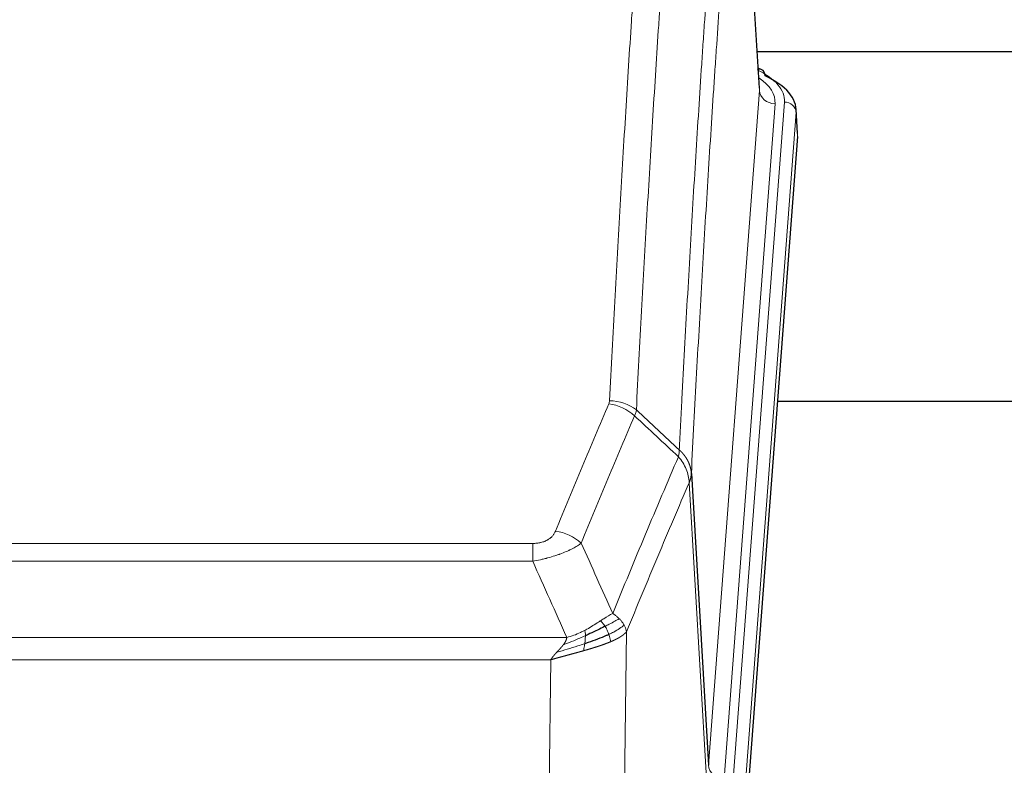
# Model space of a CAD drawing. Header units: inches. Extents: x 0 to 23760, y -13 to 16800.
# Tile 216 of 256: x 16835 to 17087, y 13924 to 14115. Entities that reach past the tile are written whole.
import ezdxf

# ---------------------------------------------------------------- set-up
doc = ezdxf.new("R2010")
doc.units = ezdxf.units.IN
doc.layers.add('1', color=7, linetype='Continuous', true_color=0xffffff)

msp = doc.modelspace()

# ---------------------------------------------------------------- linework, layer by layer
at = {"layer": '1', "color": 2, "linetype": 'Continuous', "lineweight": 25}
for p, q in [((17024.534, 14097.061), (17019.153, 14185.851)), ((17024.013, 14106.456), (17190.197, 14106.456)), ((17025.166, 14101.768), (17024.222, 14102.204)), ((17034.294, 14085.428), (17033.913, 14091.71)), ((17034.288, 14084.645), (17021.17, 13911.191)), ((17107.106, 14016.88), (17029.163, 14016.88)), ((17007.087, 13998.389), (17011.463, 13923.713))]:
    msp.add_line(p, q, dxfattribs=at)
at = {"layer": '1', "color": 110, "linetype": 'Continuous', "lineweight": 13}
for p, q in [((17024.53, 14096.486), (17019.282, 14183.075)), ((17011.463, 13923.713), (17024.53, 14096.486)), ((17017.803, 13920.134), (17030.913, 14093.494)), ((17028.522, 14093.059), (17015.455, 13920.286)), ((17033.907, 14090.924), (17020.797, 13917.564)), ((17034.288, 14084.645), (17033.907, 14090.924)), ((17010.882, 13921.803), (17006.53, 13996.055)), ((16761.095, 13980.508), (16966.437, 13980.508)), ((16966.437, 13975.945), (16966.437, 13980.508)), ((16966.437, 13975.945), (16761.095, 13975.945)), ((16990.488, 13957.911), (16989.53, 13882.26)), ((16752.363, 13956.465), (16975.169, 13956.465)), ((16971.056, 13950.721), (16756.476, 13950.721)), ((16970.087, 13874.225), (16971.056, 13950.721))]:
    msp.add_line(p, q, dxfattribs=at)
for centre, major_axis, ratio, start_param, end_param in [((17006.894, 14093.868), (24.034, 0.016), 0.461198, 6.2480186, 7.0671317), ((17023.908, 14099.044), (1.258, 2.724), 0.6272114, 6.2831797, 6.7581181), ((17004.502, 14093.433), (24.034, 0.016), 0.461198, 6.2480186, 6.8801307), ((17028.522, 14096.607), (3.989, -0.302), 0.8864705, 3.2608937, 4.7793301), ((17030.913, 14090.833), (2.991, -0.226), 0.8864705, 0.119301, 1.6377375), ((16985.945, 14007.968), (-9.188, 3.948), 0.8056434, 4.2999866, 5.045624), ((16986.133, 14008.76), (-9.987, 0.512), 0.8285973, 3.9974013, 4.7548106), ((16972.284, 13975.506), (9.245, -3.812), 0.7933159, 1.14397, 1.886928), ((17015.455, 13923.834), (3.989, -0.302), 0.8864705, 3.2608937, 4.7793301)]:
    msp.add_ellipse(centre, major_axis=major_axis, ratio=ratio, start_param=start_param, end_param=end_param, dxfattribs=at)
at = {"layer": '1', "color": 2, "linetype": 'Continuous', "lineweight": 25}
for centre, major_axis, ratio, start_param, end_param in [((17023.908, 14099.044), (1.258, 2.724), 0.6272114, 5.3993548, 6.2831797), ((17006.894, 14091.207), (27.03, 0.194), 0.4633579, 6.2451225, 7.0642357)]:
    msp.add_ellipse(centre, major_axis=major_axis, ratio=ratio, start_param=start_param, end_param=end_param, dxfattribs=at)
at = {"layer": '1', "color": 110, "linetype": 'Continuous', "lineweight": 13}
for points, knots in [([(16986.133, 14017.049), (16986.571, 14025.628), (16987.461, 14042.547), (16988.382, 14058.989), (16989.084, 14071.142), (16989.32, 14075.163), (16989.795, 14083.146), (16990.035, 14087.107), (16990.761, 14098.902), (16991.252, 14106.644), (16991.875, 14116.168), (16992, 14118.066), (16992.252, 14121.844), (16992.63, 14127.488), (16993.013, 14133.063), (16993.783, 14144.117), (16994.826, 14158.606), (16996.433, 14179.591), (16997.534, 14193.081), (16998.091, 14199.701)], [0, 0, 0, 0, 0.125, 0.25, 0.25, 0.3125, 0.3125, 0.375, 0.375, 0.5, 0.5, 0.53125, 0.53125, 0.5625, 0.625, 0.625, 0.75, 0.875, 1, 1, 1, 1]), ([(17004.975, 14197.111), (17004.416, 14190.499), (17003.314, 14177.024), (17001.705, 14156.064), (17000.661, 14141.592), (16999.889, 14130.55), (16999.506, 14124.982), (16999.127, 14119.345), (16998.876, 14115.57), (16998.75, 14113.676), (16998.126, 14104.162), (16997.634, 14096.43), (16996.908, 14084.648), (16996.668, 14080.691), (16996.191, 14072.718), (16995.955, 14068.702), (16995.252, 14056.563), (16994.33, 14040.14), (16993.439, 14023.242), (16993, 14014.673)], [0, 0, 0, 0, 0.125, 0.25, 0.375, 0.375, 0.4375, 0.46875, 0.46875, 0.5, 0.5, 0.625, 0.625, 0.6875, 0.6875, 0.75, 0.75, 0.875, 1, 1, 1, 1]), ([(17003.997, 14004.451), (17004.053, 14005.541), (17004.109, 14006.629), (17004.221, 14008.802), (17004.389, 14012.055), (17004.785, 14019.605), (17005.129, 14026.007), (17005.822, 14038.717), (17006.762, 14055.414), (17008.22, 14079.716), (17009.225, 14095.42), (17009.799, 14104.114), (17009.863, 14105.078), (17009.991, 14107.002), (17010.183, 14109.882), (17010.635, 14116.561), (17011.026, 14122.213), (17011.355, 14126.884), (17011.42, 14127.816), (17011.552, 14129.676), (17011.751, 14132.46), (17012.216, 14138.914), (17012.619, 14144.372), (17013.43, 14155.191), (17014.527, 14169.356), (17015.655, 14183), (17016.226, 14189.691)], [0, 0, 0, 0, 0.015625, 0.015625, 0.03125, 0.0625, 0.125, 0.125, 0.25, 0.375, 0.5, 0.5, 0.515625, 0.515625, 0.53125, 0.5625, 0.625, 0.625, 0.640625, 0.640625, 0.65625, 0.6875, 0.75, 0.75, 0.875, 1, 1, 1, 1]), ([(17019.282, 14183.075), (17018.712, 14176.402), (17017.587, 14162.796), (17016.493, 14148.672), (17015.684, 14137.884), (17015.282, 14132.441), (17014.818, 14126.006), (17014.621, 14123.23), (17014.489, 14121.375), (17014.424, 14120.446), (17014.096, 14115.789), (17013.705, 14110.153), (17013.255, 14103.495), (17013.063, 14100.623), (17012.936, 14098.705), (17012.872, 14097.743), (17012.3, 14089.075), (17011.298, 14073.418), (17009.844, 14049.192), (17008.437, 14024.224), (17007.531, 14007.083), (17007.087, 13998.389)], [0, 0, 0, 0, 0.125, 0.25, 0.25, 0.3125, 0.34375, 0.359375, 0.359375, 0.375, 0.375, 0.4375, 0.46875, 0.484375, 0.484375, 0.5, 0.5, 0.625, 0.75, 0.875, 1, 1, 1, 1]), ([(16972.284, 13983.662), (16973.418, 13986.424), (16974.553, 13989.174), (16976.826, 13994.651), (16977.963, 13997.379), (16981.379, 14005.527), (16983.66, 14010.914), (16985.945, 14016.254)], [0, 0, 0, 0, 0.25, 0.25, 0.5, 0.5, 1, 1, 1, 1]), ([(16986.133, 14017.049), (16986.126, 14016.915), (16986.107, 14016.782), (16986.045, 14016.517), (16986.001, 14016.385), (16985.945, 14016.254)], [0, 0, 0, 0, 0.5, 0.5, 1, 1, 1, 1]), ([(16992.542, 14013.168), (16990.253, 14007.831), (16987.97, 14002.45), (16984.55, 13994.309), (16983.411, 13991.584), (16981.136, 13986.111), (16980, 13983.363), (16978.864, 13980.605)], [0, 0, 0, 0, 0.5, 0.5, 0.75, 0.75, 1, 1, 1, 1]), ([(16986.931, 13962.557), (16988.329, 13965.972), (16989.729, 13969.369), (16992.531, 13976.131), (16993.934, 13979.495), (16998.147, 13989.534), (17000.963, 13996.158), (17003.785, 14002.714)], [0, 0, 0, 0, 0.25, 0.25, 0.5, 0.5, 1, 1, 1, 1]), ([(17003.997, 14004.451), (17003.976, 14004.187), (17003.961, 14003.9), (17003.903, 14003.31), (17003.86, 14003.008), (17003.785, 14002.714)], [0, 0, 0, 0, 0.5, 0.5, 1, 1, 1, 1]), ([(17003.785, 14002.714), (17004.194, 14002.231), (17004.567, 14001.72), (17005.225, 14000.656), (17005.511, 14000.103), (17005.982, 13998.972), (17006.168, 13998.393), (17006.431, 13997.226), (17006.509, 13996.639), (17006.53, 13996.055)], [0, 0, 0, 0, 0.25, 0.25, 0.5, 0.5, 0.75, 0.75, 1, 1, 1, 1]), ([(17003.997, 14004.451), (17004.01, 14004.439), (17004.035, 14004.417), (17004.073, 14004.382), (17004.111, 14004.347), (17004.15, 14004.312), (17004.188, 14004.276), (17004.226, 14004.24), (17004.265, 14004.203), (17004.303, 14004.166), (17004.342, 14004.128), (17004.381, 14004.09), (17004.42, 14004.051), (17004.459, 14004.012), (17004.498, 14003.972), (17004.537, 14003.932), (17004.576, 14003.892), (17004.615, 14003.85), (17004.654, 14003.809), (17004.693, 14003.767), (17004.733, 14003.724), (17004.772, 14003.681), (17004.811, 14003.638), (17004.85, 14003.594), (17004.89, 14003.549), (17004.929, 14003.504), (17004.968, 14003.458), (17005.007, 14003.412), (17005.046, 14003.366), (17005.085, 14003.318), (17005.124, 14003.271), (17005.163, 14003.222), (17005.202, 14003.174), (17005.24, 14003.124), (17005.279, 14003.075), (17005.317, 14003.024), (17005.356, 14002.973), (17005.394, 14002.922), (17005.432, 14002.87), (17005.47, 14002.818), (17005.508, 14002.765), (17005.546, 14002.711), (17005.583, 14002.657), (17005.62, 14002.602), (17005.658, 14002.547), (17005.694, 14002.491), (17005.731, 14002.435), (17005.768, 14002.378), (17005.804, 14002.32), (17005.84, 14002.262), (17005.875, 14002.204), (17005.911, 14002.144), (17005.946, 14002.085), (17005.981, 14002.025), (17006.016, 14001.964), (17006.05, 14001.902), (17006.084, 14001.84), (17006.117, 14001.778), (17006.151, 14001.715), (17006.186, 14001.647), (17006.223, 14001.574), (17006.261, 14001.496), (17006.299, 14001.418), (17006.335, 14001.339), (17006.371, 14001.261), (17006.406, 14001.182), (17006.441, 14001.103), (17006.474, 14001.023), (17006.507, 14000.944), (17006.538, 14000.864), (17006.569, 14000.784), (17006.599, 14000.703), (17006.628, 14000.623), (17006.657, 14000.542), (17006.684, 14000.461), (17006.711, 14000.38), (17006.737, 14000.298), (17006.761, 14000.217), (17006.785, 14000.135), (17006.809, 14000.053), (17006.831, 13999.971), (17006.852, 13999.889), (17006.873, 13999.806), (17006.892, 13999.724), (17006.911, 13999.641), (17006.929, 13999.558), (17006.946, 13999.475), (17006.962, 13999.392), (17006.978, 13999.309), (17006.992, 13999.226), (17007.005, 13999.143), (17007.018, 13999.059), (17007.03, 13998.976), (17007.041, 13998.892), (17007.051, 13998.808), (17007.06, 13998.725), (17007.068, 13998.641), (17007.075, 13998.557), (17007.081, 13998.473), (17007.085, 13998.417), (17007.087, 13998.389)], [0, 0, 0, 0, 0.0069372, 0.0139334, 0.0209887, 0.028103, 0.0352764, 0.0425088, 0.0498003, 0.0571509, 0.0645605, 0.0720292, 0.0795569, 0.0871437, 0.0947896, 0.1024945, 0.1102584, 0.1180815, 0.1259636, 0.1339048, 0.141905, 0.1499643, 0.1580827, 0.1662601, 0.1744966, 0.1827922, 0.1911468, 0.1995605, 0.2080333, 0.2165651, 0.225156, 0.233806, 0.2425151, 0.2512832, 0.2601104, 0.2689967, 0.277942, 0.2869465, 0.29601, 0.3051325, 0.3143142, 0.3235549, 0.3328547, 0.3422136, 0.3516315, 0.3611085, 0.3706446, 0.3802398, 0.3898941, 0.3996074, 0.4093798, 0.4192113, 0.4291019, 0.4390515, 0.4490602, 0.459128, 0.4692549, 0.4794409, 0.4896859, 0.4999901, 0.5124905, 0.524991, 0.5374914, 0.5499918, 0.5624922, 0.5749926, 0.587493, 0.5999934, 0.6124937, 0.6249941, 0.6374944, 0.6499948, 0.6624951, 0.6749954, 0.6874957, 0.699996, 0.7124963, 0.7249966, 0.7374968, 0.7499971, 0.7624973, 0.7749976, 0.7874978, 0.799998, 0.8124982, 0.8249984, 0.8374986, 0.8499988, 0.8624989, 0.8749991, 0.8874992, 0.8999993, 0.9124995, 0.9249996, 0.9374997, 0.9499998, 0.9624998, 0.9749999, 0.9875, 1, 1, 1, 1]), ([(17007.087, 13998.389), (17007.086, 13998.382), (17007.085, 13998.356), (17007.081, 13998.299), (17007.075, 13998.208), (17007.063, 13998.081), (17007.044, 13997.919), (17007.016, 13997.722), (17006.974, 13997.489), (17006.93, 13997.29), (17006.891, 13997.136), (17006.866, 13997.04), (17006.84, 13996.947), (17006.813, 13996.855), (17006.786, 13996.765), (17006.758, 13996.678), (17006.73, 13996.593), (17006.701, 13996.51), (17006.673, 13996.429), (17006.644, 13996.35), (17006.616, 13996.273), (17006.587, 13996.199), (17006.559, 13996.127), (17006.54, 13996.079), (17006.53, 13996.055)], [0, 0, 0, 0, 0.0092499, 0.0337179, 0.073404, 0.128308, 0.1984299, 0.2837694, 0.3843264, 0.5001005, 0.5424888, 0.5838484, 0.6241794, 0.6634821, 0.7017567, 0.7390032, 0.7752221, 0.8104134, 0.8445775, 0.8777146, 0.909825, 0.9409091, 0.9709673, 1, 1, 1, 1]), ([(17006.53, 13996.055), (17003.845, 13989.823), (17001.165, 13983.528), (16997.154, 13973.991), (16995.819, 13970.797), (16993.151, 13964.377), (16991.819, 13961.152), (16990.488, 13957.911)], [0, 0, 0, 0, 0.5, 0.5, 0.75, 0.75, 1, 1, 1, 1]), ([(16972.284, 13983.662), (16972.263, 13983.611), (16972.241, 13983.56), (16972.195, 13983.458), (16972.171, 13983.407), (16972.095, 13983.256), (16972.041, 13983.156), (16971.923, 13982.959), (16971.86, 13982.861), (16971.723, 13982.668), (16971.65, 13982.573), (16971.492, 13982.385), (16971.408, 13982.292), (16971.273, 13982.156), (16971.227, 13982.111), (16971.13, 13982.021), (16971.08, 13981.977), (16970.927, 13981.846), (16970.819, 13981.761), (16970.591, 13981.598), (16970.471, 13981.52), (16970.281, 13981.406), (16970.184, 13981.351), (16970.083, 13981.298), (16970.015, 13981.263), (16969.98, 13981.245), (16969.806, 13981.16), (16969.662, 13981.096), (16969.215, 13980.919), (16968.898, 13980.82), (16968.478, 13980.72), (16968.392, 13980.702), (16968.219, 13980.667), (16968.133, 13980.651), (16967.871, 13980.607), (16967.695, 13980.583), (16967.34, 13980.545), (16967.161, 13980.531), (16966.801, 13980.513), (16966.62, 13980.508), (16966.437, 13980.508)], [0, 0, 0, 0, 0.03125, 0.03125, 0.0625, 0.0625, 0.125, 0.125, 0.1875, 0.1875, 0.25, 0.25, 0.3125, 0.3125, 0.34375, 0.34375, 0.375, 0.375, 0.4375, 0.4375, 0.5, 0.5, 0.53125, 0.546875, 0.546875, 0.5625, 0.5625, 0.625, 0.625, 0.75, 0.75, 0.78125, 0.78125, 0.8125, 0.8125, 0.875, 0.875, 0.9375, 0.9375, 1, 1, 1, 1]), ([(16978.864, 13980.605), (16978.567, 13980.372), (16978.24, 13980.141), (16977.527, 13979.683), (16977.141, 13979.457), (16976.512, 13979.12), (16976.241, 13978.981), (16975.955, 13978.842), (16975.84, 13978.787), (16975.782, 13978.759), (16975.607, 13978.677), (16975.488, 13978.622), (16974.886, 13978.351), (16974.376, 13978.14), (16973.704, 13977.885), (16973.568, 13977.834), (16973.361, 13977.759), (16973.291, 13977.734), (16973.152, 13977.684), (16973.082, 13977.659), (16972.729, 13977.536), (16972.442, 13977.44), (16971.566, 13977.159), (16970.962, 13976.981), (16970.258, 13976.792), (16970.179, 13976.771), (16970.022, 13976.73), (16969.943, 13976.709), (16969.705, 13976.648), (16969.545, 13976.608), (16969.066, 13976.491), (16968.743, 13976.416), (16967.768, 13976.199), (16967.107, 13976.066), (16966.437, 13975.945)], [0, 0, 0, 0, 0.125, 0.125, 0.25, 0.25, 0.3125, 0.328125, 0.328125, 0.34375, 0.34375, 0.375, 0.375, 0.5, 0.5, 0.53125, 0.53125, 0.546875, 0.546875, 0.5625, 0.5625, 0.625, 0.625, 0.75, 0.75, 0.765625, 0.765625, 0.78125, 0.78125, 0.8125, 0.8125, 0.875, 0.875, 1, 1, 1, 1]), ([(16986.931, 13962.557), (16986.238, 13962.229), (16985.472, 13961.764), (16984.345, 13961.043), (16984.055, 13960.855), (16983.756, 13960.661)], [0, 0, 0, 0, 0.75, 0.75, 1, 1, 1, 1]), ([(16988.638, 13961.212), (16988.516, 13961.336), (16988.388, 13961.457), (16988.055, 13961.753), (16987.844, 13961.924), (16987.403, 13962.252), (16987.172, 13962.408), (16986.931, 13962.557)], [0, 0, 0, 0, 0.25, 0.25, 0.625, 0.625, 1, 1, 1, 1]), ([(16983.756, 13960.661), (16983.606, 13960.564), (16983.455, 13960.466), (16982.841, 13960.069), (16982.361, 13959.762), (16981.367, 13959.148), (16980.852, 13958.841), (16980.145, 13958.447), (16979.967, 13958.349), (16979.787, 13958.253)], [0, 0, 0, 0, 0.125, 0.125, 0.5, 0.5, 0.875, 0.875, 1, 1, 1, 1]), ([(16984.98, 13959.281), (16984.882, 13959.436), (16984.78, 13959.584), (16984.523, 13959.928), (16984.366, 13960.112), (16984.055, 13960.428), (16983.902, 13960.559), (16983.756, 13960.661)], [0, 0, 0, 0, 0.25, 0.25, 0.625, 0.625, 1, 1, 1, 1]), ([(16988.638, 13961.212), (16987.94, 13960.829), (16987.069, 13960.357), (16985.708, 13959.651), (16985.352, 13959.469), (16984.98, 13959.281)], [0, 0, 0, 0, 0.75, 0.75, 1, 1, 1, 1]), ([(16989.849, 13959.624), (16989.236, 13959.04), (16988.341, 13958.431), (16986.811, 13957.616), (16986.401, 13957.412), (16985.966, 13957.208)], [0, 0, 0, 0, 0.75, 0.75, 1, 1, 1, 1]), ([(16989.849, 13959.624), (16989.81, 13959.693), (16989.769, 13959.763), (16989.602, 13960.039), (16989.463, 13960.242), (16989.159, 13960.64), (16988.995, 13960.835), (16988.76, 13961.088), (16988.7, 13961.15), (16988.638, 13961.212)], [0, 0, 0, 0, 0.125, 0.125, 0.5, 0.5, 0.875, 0.875, 1, 1, 1, 1]), ([(16990.488, 13957.911), (16990.404, 13958.344), (16990.262, 13958.778), (16989.999, 13959.344), (16989.927, 13959.484), (16989.849, 13959.624)], [0, 0, 0, 0, 0.75, 0.75, 1, 1, 1, 1]), ([(16979.787, 13958.253), (16979.426, 13958.062), (16979.059, 13957.876), (16977.565, 13957.173), (16976.389, 13956.731), (16975.169, 13956.465)], [0, 0, 0, 0, 0.25, 0.25, 1, 1, 1, 1]), ([(16979.937, 13956.884), (16979.938, 13957.039), (16979.937, 13957.187), (16979.923, 13957.53), (16979.907, 13957.714), (16979.859, 13958.027), (16979.827, 13958.156), (16979.787, 13958.253)], [0, 0, 0, 0, 0.25, 0.25, 0.625, 0.625, 1, 1, 1, 1]), ([(16985.966, 13957.208), (16985.935, 13957.296), (16985.903, 13957.385), (16985.768, 13957.743), (16985.655, 13958.013), (16985.406, 13958.542), (16985.27, 13958.8), (16985.078, 13959.124), (16985.03, 13959.204), (16984.98, 13959.281)], [0, 0, 0, 0, 0.125, 0.125, 0.5, 0.5, 0.875, 0.875, 1, 1, 1, 1]), ([(16986.456, 13955.362), (16986.385, 13955.723), (16986.285, 13956.182), (16986.084, 13956.857), (16986.028, 13957.031), (16985.966, 13957.208)], [0, 0, 0, 0, 0.75, 0.75, 1, 1, 1, 1]), ([(16990.488, 13957.911), (16990.482, 13957.904), (16990.47, 13957.889), (16990.452, 13957.868), (16990.434, 13957.846), (16990.415, 13957.825), (16990.397, 13957.804), (16990.378, 13957.783), (16990.359, 13957.762), (16990.34, 13957.741), (16990.321, 13957.72), (16990.301, 13957.699), (16990.282, 13957.678), (16990.262, 13957.658), (16990.242, 13957.637), (16990.222, 13957.617), (16990.202, 13957.596), (16990.181, 13957.576), (16990.161, 13957.556), (16990.14, 13957.536), (16990.119, 13957.516), (16990.098, 13957.496), (16990.077, 13957.476), (16990.056, 13957.456), (16990.035, 13957.436), (16990.013, 13957.417), (16989.991, 13957.397), (16989.97, 13957.378), (16989.948, 13957.359), (16989.926, 13957.339), (16989.904, 13957.32), (16989.882, 13957.301), (16989.859, 13957.282), (16989.837, 13957.263), (16989.814, 13957.244), (16989.792, 13957.226), (16989.769, 13957.207), (16989.746, 13957.188), (16989.723, 13957.17), (16989.7, 13957.151), (16989.677, 13957.133), (16989.654, 13957.115), (16989.63, 13957.097), (16989.607, 13957.079), (16989.584, 13957.061), (16989.56, 13957.043), (16989.536, 13957.025), (16989.513, 13957.007), (16989.489, 13956.99), (16989.465, 13956.972), (16989.441, 13956.955), (16989.417, 13956.937), (16989.393, 13956.92), (16989.369, 13956.903), (16989.345, 13956.886), (16989.321, 13956.869), (16989.296, 13956.852), (16989.272, 13956.835), (16989.247, 13956.818), (16989.223, 13956.801), (16989.199, 13956.785), (16989.174, 13956.768), (16989.149, 13956.752), (16989.125, 13956.735), (16989.1, 13956.719), (16989.075, 13956.703), (16989.051, 13956.687), (16989.026, 13956.671), (16989.001, 13956.655), (16988.976, 13956.639), (16988.951, 13956.623), (16988.926, 13956.607), (16988.901, 13956.592), (16988.876, 13956.576), (16988.851, 13956.561), (16988.826, 13956.545), (16988.801, 13956.53), (16988.776, 13956.515), (16988.751, 13956.499), (16988.726, 13956.484), (16988.701, 13956.469), (16988.676, 13956.454), (16988.651, 13956.44), (16988.626, 13956.425), (16988.601, 13956.41), (16988.576, 13956.396), (16988.551, 13956.381), (16988.526, 13956.367), (16988.501, 13956.352), (16988.476, 13956.338), (16988.451, 13956.324), (16988.425, 13956.31), (16988.4, 13956.296), (16988.375, 13956.282), (16988.35, 13956.268), (16988.325, 13956.254), (16988.3, 13956.24), (16988.276, 13956.226), (16988.251, 13956.213), (16988.226, 13956.199), (16988.201, 13956.186), (16988.176, 13956.173), (16988.151, 13956.159), (16988.126, 13956.146), (16988.102, 13956.133), (16988.077, 13956.12), (16988.052, 13956.107), (16988.028, 13956.094), (16988.003, 13956.081), (16987.978, 13956.069), (16987.954, 13956.056), (16987.929, 13956.043), (16987.905, 13956.031), (16987.881, 13956.018), (16987.856, 13956.006), (16987.832, 13955.994), (16987.808, 13955.981), (16987.783, 13955.969), (16987.759, 13955.957), (16987.735, 13955.945), (16987.711, 13955.933), (16987.687, 13955.921), (16987.663, 13955.91), (16987.639, 13955.898), (16987.616, 13955.886), (16987.592, 13955.875), (16987.568, 13955.863), (16987.545, 13955.852), (16987.521, 13955.841), (16987.498, 13955.829), (16987.474, 13955.818), (16987.451, 13955.807), (16987.428, 13955.796), (16987.405, 13955.785), (16987.381, 13955.774), (16987.358, 13955.763), (16987.335, 13955.752), (16987.313, 13955.742), (16987.29, 13955.731), (16987.267, 13955.721), (16987.244, 13955.71), (16987.222, 13955.7), (16987.199, 13955.689), (16987.177, 13955.679), (16987.155, 13955.669), (16987.133, 13955.659), (16987.11, 13955.649), (16987.088, 13955.639), (16987.066, 13955.629), (16987.045, 13955.619), (16987.023, 13955.609), (16987.001, 13955.599), (16986.98, 13955.59), (16986.958, 13955.58), (16986.937, 13955.571), (16986.916, 13955.561), (16986.894, 13955.552), (16986.873, 13955.543), (16986.852, 13955.533), (16986.832, 13955.524), (16986.811, 13955.515), (16986.79, 13955.506), (16986.77, 13955.497), (16986.749, 13955.488), (16986.729, 13955.479), (16986.709, 13955.471), (16986.689, 13955.462), (16986.669, 13955.453), (16986.649, 13955.445), (16986.629, 13955.436), (16986.609, 13955.428), (16986.59, 13955.419), (16986.57, 13955.411), (16986.551, 13955.403), (16986.532, 13955.395), (16986.513, 13955.386), (16986.494, 13955.378), (16986.475, 13955.37), (16986.462, 13955.365), (16986.456, 13955.362)], [0, 0, 0, 0, 0.0080212, 0.0160154, 0.0239827, 0.0319231, 0.0398365, 0.0477229, 0.0555824, 0.0634149, 0.0712205, 0.0789992, 0.0867509, 0.0944756, 0.1021734, 0.1098443, 0.1174881, 0.1251051, 0.1326951, 0.1402581, 0.1477942, 0.1553034, 0.1627856, 0.1702408, 0.1776691, 0.1850704, 0.1924448, 0.1997923, 0.2071128, 0.2144063, 0.2216729, 0.2289126, 0.2361253, 0.243311, 0.2504698, 0.2576016, 0.2647065, 0.2717845, 0.2788355, 0.2858595, 0.2928566, 0.2998268, 0.30677, 0.3136862, 0.3205755, 0.3274379, 0.3342733, 0.3410817, 0.3478632, 0.3546178, 0.3613454, 0.3680461, 0.3747198, 0.3813665, 0.3879863, 0.3945792, 0.4011451, 0.4076841, 0.4141961, 0.4206811, 0.4271393, 0.4335704, 0.4399746, 0.4463519, 0.4527022, 0.4590256, 0.465322, 0.4715915, 0.477834, 0.4840496, 0.4902382, 0.4963999, 0.5025346, 0.5086424, 0.5147232, 0.5207771, 0.526804, 0.532804, 0.5387771, 0.5447232, 0.5506423, 0.5565345, 0.5623997, 0.568238, 0.5740494, 0.5798338, 0.5855912, 0.5913217, 0.5970253, 0.6027019, 0.6083515, 0.6139742, 0.61957, 0.6251388, 0.6306807, 0.6361956, 0.6416836, 0.6471446, 0.6525787, 0.6579858, 0.663366, 0.6687192, 0.6740455, 0.6793448, 0.6846172, 0.6898627, 0.6950812, 0.7002727, 0.7054373, 0.710575, 0.7156857, 0.7207694, 0.7258262, 0.7308561, 0.735859, 0.740835, 0.745784, 0.7507061, 0.7556012, 0.7604694, 0.7653107, 0.7701249, 0.7749123, 0.7796727, 0.7844061, 0.7891127, 0.7937922, 0.7984448, 0.8030705, 0.8076692, 0.812241, 0.8167858, 0.8213037, 0.8257947, 0.8302587, 0.8346957, 0.8391058, 0.843489, 0.8478452, 0.8521745, 0.8564768, 0.8607522, 0.8650006, 0.8692221, 0.8734166, 0.8775842, 0.8817249, 0.8858386, 0.8899254, 0.8939852, 0.8980181, 0.902024, 0.906003, 0.909955, 0.9138802, 0.9177783, 0.9216495, 0.9254938, 0.9293111, 0.9331015, 0.936865, 0.9406015, 0.944311, 0.9479937, 0.9516493, 0.9552781, 0.9588799, 0.9624547, 0.9660026, 0.9695236, 0.9730176, 0.9764847, 0.9799249, 0.9833381, 0.9867243, 0.9900837, 0.993416, 0.9967215, 1, 1, 1, 1]), ([(16979.768, 13954.824), (16979.19, 13954.633), (16978.602, 13954.445), (16976.229, 13953.703), (16974.399, 13953.173), (16972.627, 13952.669)], [0, 0, 0, 0, 0.25, 0.25, 1, 1, 1, 1]), ([(16972.627, 13952.669), (16972.641, 13952.684), (16972.669, 13952.715), (16972.711, 13952.76), (16972.751, 13952.804), (16972.791, 13952.846), (16972.829, 13952.888), (16972.866, 13952.928), (16972.903, 13952.967), (16972.938, 13953.006), (16972.972, 13953.043), (16973.005, 13953.078), (16973.037, 13953.113), (16973.069, 13953.147), (16973.098, 13953.179), (16973.127, 13953.211), (16973.155, 13953.241), (16973.182, 13953.27), (16973.208, 13953.298), (16973.233, 13953.324), (16973.256, 13953.35), (16973.279, 13953.374), (16973.301, 13953.398), (16973.321, 13953.42), (16973.34, 13953.441), (16973.359, 13953.461), (16973.376, 13953.48), (16973.392, 13953.497), (16973.408, 13953.514), (16973.422, 13953.529), (16973.435, 13953.543), (16973.447, 13953.556), (16973.458, 13953.568), (16973.468, 13953.579), (16973.477, 13953.589), (16973.485, 13953.597), (16973.492, 13953.605), (16973.497, 13953.611), (16973.502, 13953.616), (16973.515, 13953.63), (16973.535, 13953.653), (16973.564, 13953.685), (16973.593, 13953.717), (16973.621, 13953.749), (16973.649, 13953.781), (16973.677, 13953.812), (16973.704, 13953.843), (16973.731, 13953.874), (16973.758, 13953.905), (16973.784, 13953.935), (16973.81, 13953.965), (16973.836, 13953.995), (16973.861, 13954.025), (16973.886, 13954.054), (16973.911, 13954.083), (16973.935, 13954.112), (16973.959, 13954.141), (16973.983, 13954.169), (16974.006, 13954.197), (16974.029, 13954.225), (16974.052, 13954.253), (16974.074, 13954.28), (16974.096, 13954.308), (16974.118, 13954.335), (16974.139, 13954.361), (16974.16, 13954.388), (16974.181, 13954.414), (16974.201, 13954.44), (16974.221, 13954.466), (16974.241, 13954.491), (16974.26, 13954.516), (16974.279, 13954.541), (16974.292, 13954.558), (16974.298, 13954.566)], [0, 0, 0, 0, 0.0247661, 0.0489206, 0.0724636, 0.0953949, 0.1177147, 0.1394229, 0.1605195, 0.1810045, 0.2008779, 0.2201398, 0.23879, 0.2568287, 0.2742558, 0.2910713, 0.3072753, 0.3228676, 0.3378484, 0.3522176, 0.3659752, 0.3791212, 0.3916556, 0.4035785, 0.4148897, 0.4255894, 0.4356775, 0.445154, 0.454019, 0.4622723, 0.4699141, 0.4769443, 0.4833629, 0.48917, 0.4943654, 0.4989493, 0.5029216, 0.5062824, 0.5090316, 0.5111692, 0.5284651, 0.5456049, 0.5625886, 0.5794163, 0.5960881, 0.612604, 0.6289642, 0.6451687, 0.6612176, 0.6771111, 0.6928491, 0.7084319, 0.7238594, 0.7391318, 0.7542492, 0.7692118, 0.7840195, 0.7986726, 0.8131712, 0.8275153, 0.8417051, 0.8557408, 0.8696224, 0.8833501, 0.8969241, 0.9103445, 0.9236114, 0.936725, 0.9496856, 0.9624932, 0.975148, 0.9876502, 1, 1, 1, 1]), ([(16979.937, 13956.884), (16979.479, 13956.68), (16979.015, 13956.476), (16977.145, 13955.672), (16975.708, 13955.089), (16974.298, 13954.566)], [0, 0, 0, 0, 0.25, 0.25, 1, 1, 1, 1]), ([(16974.298, 13954.566), (16974.306, 13954.577), (16974.322, 13954.598), (16974.345, 13954.63), (16974.369, 13954.662), (16974.392, 13954.694), (16974.414, 13954.725), (16974.437, 13954.757), (16974.459, 13954.788), (16974.48, 13954.82), (16974.502, 13954.851), (16974.523, 13954.882), (16974.543, 13954.913), (16974.564, 13954.944), (16974.584, 13954.975), (16974.603, 13955.006), (16974.623, 13955.036), (16974.642, 13955.067), (16974.66, 13955.097), (16974.678, 13955.128), (16974.696, 13955.158), (16974.714, 13955.188), (16974.731, 13955.218), (16974.748, 13955.248), (16974.765, 13955.278), (16974.782, 13955.308), (16974.798, 13955.337), (16974.813, 13955.367), (16974.829, 13955.396), (16974.844, 13955.426), (16974.858, 13955.455), (16974.873, 13955.484), (16974.887, 13955.513), (16974.9, 13955.542), (16974.914, 13955.571), (16974.927, 13955.6), (16974.939, 13955.628), (16974.952, 13955.657), (16974.964, 13955.685), (16974.976, 13955.714), (16974.987, 13955.742), (16974.998, 13955.77), (16975.009, 13955.798), (16975.019, 13955.826), (16975.029, 13955.854), (16975.039, 13955.881), (16975.048, 13955.909), (16975.057, 13955.936), (16975.066, 13955.964), (16975.074, 13955.991), (16975.082, 13956.018), (16975.09, 13956.045), (16975.098, 13956.072), (16975.105, 13956.099), (16975.111, 13956.126), (16975.118, 13956.153), (16975.124, 13956.179), (16975.13, 13956.206), (16975.135, 13956.232), (16975.14, 13956.258), (16975.145, 13956.285), (16975.149, 13956.311), (16975.153, 13956.337), (16975.157, 13956.363), (16975.16, 13956.388), (16975.164, 13956.414), (16975.166, 13956.44), (16975.168, 13956.457), (16975.169, 13956.465)], [0, 0, 0, 0, 0.0185022, 0.0368847, 0.0551481, 0.073293, 0.0913199, 0.1092294, 0.1270222, 0.1446988, 0.1622598, 0.1797059, 0.1970378, 0.2142561, 0.2313614, 0.2483544, 0.265236, 0.2820066, 0.2986672, 0.3152184, 0.331661, 0.3479958, 0.3642235, 0.380345, 0.3963611, 0.4122725, 0.4280803, 0.4437851, 0.459388, 0.4748898, 0.4902915, 0.5055939, 0.5207981, 0.535905, 0.5509156, 0.565831, 0.5806521, 0.5953801, 0.6100159, 0.6245607, 0.6390157, 0.6533819, 0.6676604, 0.6818526, 0.6959596, 0.7099825, 0.7239227, 0.7377815, 0.75156, 0.7652597, 0.7788818, 0.7924277, 0.8058989, 0.8192966, 0.8326224, 0.8458776, 0.8590638, 0.8721825, 0.8852351, 0.8982233, 0.9111485, 0.9240124, 0.9368166, 0.9495628, 0.9622525, 0.9748874, 0.9874694, 1, 1, 1, 1]), ([(16986.456, 13955.362), (16986.441, 13955.356), (16986.412, 13955.344), (16986.368, 13955.325), (16986.324, 13955.307), (16986.279, 13955.288), (16986.235, 13955.27), (16986.19, 13955.251), (16986.145, 13955.233), (16986.1, 13955.215), (16986.055, 13955.196), (16986.01, 13955.178), (16985.965, 13955.16), (16985.92, 13955.142), (16985.875, 13955.124), (16985.829, 13955.105), (16985.784, 13955.087), (16985.738, 13955.069), (16985.692, 13955.051), (16985.647, 13955.033), (16985.601, 13955.016), (16985.555, 13954.998), (16985.509, 13954.98), (16985.463, 13954.962), (16985.416, 13954.944), (16985.37, 13954.927), (16985.324, 13954.909), (16985.277, 13954.891), (16985.231, 13954.874), (16985.184, 13954.856), (16985.137, 13954.839), (16985.091, 13954.821), (16985.044, 13954.804), (16984.997, 13954.786), (16984.95, 13954.769), (16984.903, 13954.752), (16984.856, 13954.734), (16984.808, 13954.717), (16984.761, 13954.7), (16984.714, 13954.683), (16984.666, 13954.666), (16984.619, 13954.649), (16984.572, 13954.632), (16984.524, 13954.615), (16984.476, 13954.598), (16984.429, 13954.581), (16984.381, 13954.564), (16984.333, 13954.547), (16984.285, 13954.53), (16984.237, 13954.513), (16984.189, 13954.496), (16984.141, 13954.48), (16984.093, 13954.463), (16984.045, 13954.446), (16983.997, 13954.43), (16983.949, 13954.413), (16983.901, 13954.397), (16983.852, 13954.38), (16983.804, 13954.364), (16983.756, 13954.347), (16983.707, 13954.331), (16983.659, 13954.315), (16983.61, 13954.298), (16983.562, 13954.282), (16983.513, 13954.266), (16983.465, 13954.25), (16983.416, 13954.233), (16983.367, 13954.217), (16983.319, 13954.201), (16983.27, 13954.185), (16983.221, 13954.169), (16983.172, 13954.153), (16983.123, 13954.137), (16983.075, 13954.121), (16983.026, 13954.105), (16982.977, 13954.089), (16982.928, 13954.074), (16982.879, 13954.058), (16982.83, 13954.042), (16982.781, 13954.026), (16982.732, 13954.011), (16982.683, 13953.995), (16982.634, 13953.979), (16982.585, 13953.964), (16982.536, 13953.948), (16982.487, 13953.933), (16982.438, 13953.917), (16982.389, 13953.902), (16982.339, 13953.886), (16982.29, 13953.871), (16982.241, 13953.856), (16982.192, 13953.84), (16982.143, 13953.825), (16982.094, 13953.81), (16982.045, 13953.795), (16981.995, 13953.779), (16981.946, 13953.764), (16981.897, 13953.749), (16981.848, 13953.734), (16981.799, 13953.719), (16981.749, 13953.704), (16981.7, 13953.689), (16981.651, 13953.674), (16981.602, 13953.659), (16981.553, 13953.644), (16981.504, 13953.629), (16981.454, 13953.614), (16981.405, 13953.6), (16981.356, 13953.585), (16981.307, 13953.57), (16981.258, 13953.555), (16981.209, 13953.541), (16981.16, 13953.526), (16981.11, 13953.511), (16981.061, 13953.497), (16981.012, 13953.482), (16980.963, 13953.468), (16980.914, 13953.453), (16980.865, 13953.439), (16980.816, 13953.424), (16980.767, 13953.41), (16980.718, 13953.395), (16980.669, 13953.381), (16980.62, 13953.367), (16980.571, 13953.352), (16980.522, 13953.338), (16980.473, 13953.324), (16980.425, 13953.31), (16980.376, 13953.295), (16980.327, 13953.281), (16980.278, 13953.267), (16980.229, 13953.253), (16980.181, 13953.239), (16980.132, 13953.225), (16980.083, 13953.211), (16980.035, 13953.197), (16979.986, 13953.183), (16979.937, 13953.169), (16979.889, 13953.155), (16979.84, 13953.141), (16979.792, 13953.127), (16979.743, 13953.113), (16979.695, 13953.099), (16979.647, 13953.086), (16979.598, 13953.072), (16979.55, 13953.058), (16979.502, 13953.044), (16979.469, 13953.035), (16979.453, 13953.031)], [0, 0, 0, 0, 0.0076941, 0.0153765, 0.0230472, 0.0307061, 0.0383534, 0.045989, 0.0536129, 0.061225, 0.0688255, 0.0764143, 0.0839914, 0.0915567, 0.0991104, 0.1066524, 0.1141827, 0.1217013, 0.1292082, 0.1367034, 0.1441869, 0.1516588, 0.1591189, 0.1665674, 0.1740041, 0.1814292, 0.1888426, 0.1962444, 0.2036344, 0.2110128, 0.2183794, 0.2257344, 0.2330778, 0.2404094, 0.2477294, 0.2550377, 0.2623343, 0.2696193, 0.2768926, 0.2841542, 0.2914041, 0.2986424, 0.305869, 0.313084, 0.3202872, 0.3274789, 0.3346588, 0.3418271, 0.3489838, 0.3561287, 0.3632621, 0.3703837, 0.3774937, 0.3845921, 0.3916788, 0.3987539, 0.4058173, 0.412869, 0.4199092, 0.4269376, 0.4339544, 0.4409596, 0.4479532, 0.454935, 0.4619053, 0.4688639, 0.4758109, 0.4827462, 0.4896699, 0.496582, 0.5034825, 0.5103713, 0.5172485, 0.524114, 0.5309679, 0.5378102, 0.5446409, 0.55146, 0.5582674, 0.5650632, 0.5718474, 0.57862, 0.5853809, 0.5921303, 0.598868, 0.6055941, 0.6123087, 0.6190116, 0.6257029, 0.6323825, 0.6390506, 0.6457071, 0.652352, 0.6589853, 0.665607, 0.672217, 0.6788155, 0.6854024, 0.6919777, 0.6985414, 0.7050935, 0.7116341, 0.718163, 0.7246804, 0.7311862, 0.7376804, 0.744163, 0.750634, 0.7570935, 0.7635413, 0.7699776, 0.7764024, 0.7828155, 0.7892171, 0.7956072, 0.8019856, 0.8083525, 0.8147079, 0.8210516, 0.8273839, 0.8337045, 0.8400136, 0.8463112, 0.8525972, 0.8588716, 0.8651345, 0.8713859, 0.8776257, 0.8838539, 0.8900706, 0.8962758, 0.9024695, 0.9086516, 0.9148221, 0.9209812, 0.9271287, 0.9332646, 0.9393891, 0.945502, 0.9516034, 0.9576933, 0.9637717, 0.9698385, 0.9758938, 0.9819376, 0.9879699, 0.9939907, 1, 1, 1, 1]), ([(16979.453, 13953.031), (16979.487, 13953.202), (16979.526, 13953.399), (16979.608, 13953.83), (16979.651, 13954.065), (16979.718, 13954.479), (16979.744, 13954.65), (16979.768, 13954.824)], [0, 0, 0, 0, 0.375, 0.375, 0.75, 0.75, 1, 1, 1, 1]), ([(16979.768, 13954.824), (16979.78, 13954.911), (16979.792, 13954.999), (16979.836, 13955.352), (16979.865, 13955.62), (16979.909, 13956.146), (16979.924, 13956.403), (16979.934, 13956.727), (16979.936, 13956.807), (16979.937, 13956.884)], [0, 0, 0, 0, 0.125, 0.125, 0.5, 0.5, 0.875, 0.875, 1, 1, 1, 1]), ([(16979.453, 13953.031), (16979.432, 13953.025), (16979.388, 13953.012), (16979.323, 13952.994), (16979.258, 13952.976), (16979.193, 13952.957), (16979.128, 13952.939), (16979.063, 13952.921), (16978.998, 13952.902), (16978.933, 13952.884), (16978.868, 13952.866), (16978.803, 13952.847), (16978.738, 13952.829), (16978.672, 13952.811), (16978.607, 13952.793), (16978.542, 13952.775), (16978.477, 13952.757), (16978.412, 13952.738), (16978.346, 13952.72), (16978.281, 13952.702), (16978.216, 13952.684), (16978.151, 13952.666), (16978.085, 13952.648), (16978.02, 13952.63), (16977.955, 13952.612), (16977.89, 13952.594), (16977.824, 13952.576), (16977.759, 13952.558), (16977.694, 13952.54), (16977.629, 13952.522), (16977.563, 13952.504), (16977.498, 13952.487), (16977.433, 13952.469), (16977.368, 13952.451), (16977.303, 13952.433), (16977.238, 13952.415), (16977.172, 13952.397), (16977.107, 13952.38), (16977.042, 13952.362), (16976.977, 13952.344), (16976.912, 13952.326), (16976.847, 13952.309), (16976.782, 13952.291), (16976.717, 13952.273), (16976.652, 13952.256), (16976.587, 13952.238), (16976.522, 13952.22), (16976.457, 13952.203), (16976.392, 13952.185), (16976.327, 13952.167), (16976.262, 13952.15), (16976.197, 13952.132), (16976.132, 13952.115), (16976.068, 13952.097), (16976.003, 13952.08), (16975.938, 13952.062), (16975.873, 13952.044), (16975.809, 13952.027), (16975.744, 13952.009), (16975.68, 13951.992), (16975.615, 13951.975), (16975.551, 13951.957), (16975.486, 13951.94), (16975.422, 13951.922), (16975.357, 13951.905), (16975.293, 13951.887), (16975.229, 13951.87), (16975.164, 13951.853), (16975.1, 13951.835), (16975.036, 13951.818), (16974.972, 13951.801), (16974.908, 13951.783), (16974.844, 13951.766), (16974.78, 13951.749), (16974.716, 13951.731), (16974.652, 13951.714), (16974.588, 13951.697), (16974.524, 13951.679), (16974.46, 13951.662), (16974.397, 13951.645), (16974.333, 13951.628), (16974.27, 13951.61), (16974.206, 13951.593), (16974.143, 13951.576), (16974.079, 13951.559), (16974.016, 13951.541), (16973.952, 13951.524), (16973.889, 13951.507), (16973.826, 13951.49), (16973.763, 13951.473), (16973.7, 13951.455), (16973.637, 13951.438), (16973.574, 13951.421), (16973.511, 13951.404), (16973.448, 13951.387), (16973.385, 13951.37), (16973.323, 13951.352), (16973.26, 13951.335), (16973.198, 13951.318), (16973.135, 13951.301), (16973.073, 13951.284), (16973.01, 13951.267), (16972.948, 13951.25), (16972.886, 13951.233), (16972.824, 13951.216), (16972.762, 13951.198), (16972.7, 13951.181), (16972.638, 13951.164), (16972.576, 13951.147), (16972.514, 13951.13), (16972.453, 13951.113), (16972.391, 13951.096), (16972.329, 13951.079), (16972.268, 13951.062), (16972.207, 13951.045), (16972.145, 13951.028), (16972.084, 13951.011), (16972.023, 13950.994), (16971.962, 13950.977), (16971.901, 13950.96), (16971.84, 13950.942), (16971.779, 13950.925), (16971.718, 13950.908), (16971.658, 13950.891), (16971.597, 13950.874), (16971.537, 13950.857), (16971.476, 13950.84), (16971.416, 13950.823), (16971.356, 13950.806), (16971.296, 13950.789), (16971.235, 13950.772), (16971.176, 13950.755), (16971.116, 13950.738), (16971.076, 13950.727), (16971.056, 13950.721)], [0, 0, 0, 0, 0.0081592, 0.0163092, 0.0244501, 0.0325819, 0.0407045, 0.0488181, 0.0569225, 0.0650178, 0.0731041, 0.0811812, 0.0892493, 0.0973083, 0.1053581, 0.113399, 0.1214307, 0.1294534, 0.137467, 0.1454716, 0.1534671, 0.1614536, 0.169431, 0.1773994, 0.1853588, 0.1933091, 0.2012504, 0.2091827, 0.217106, 0.2250203, 0.2329256, 0.2408219, 0.2487092, 0.2565875, 0.2644568, 0.2723172, 0.2801686, 0.288011, 0.2958444, 0.303669, 0.3114845, 0.3192911, 0.3270888, 0.3348775, 0.3426574, 0.3504282, 0.3581902, 0.3659433, 0.3736874, 0.3814227, 0.389149, 0.3968665, 0.4045751, 0.4122748, 0.4199656, 0.4276476, 0.4353206, 0.4429849, 0.4506403, 0.4582868, 0.4659245, 0.4735534, 0.4811734, 0.4887846, 0.496387, 0.5039805, 0.5115653, 0.5191413, 0.5267084, 0.5342668, 0.5418164, 0.5493572, 0.5568893, 0.5644125, 0.5719271, 0.5794328, 0.5869298, 0.5944181, 0.6018976, 0.6093684, 0.6168305, 0.6242839, 0.6317285, 0.6391644, 0.6465917, 0.6540102, 0.6614201, 0.6688212, 0.6762137, 0.6835975, 0.6909727, 0.6983392, 0.705697, 0.7130462, 0.7203868, 0.7277187, 0.735042, 0.7423567, 0.7496628, 0.7569603, 0.7642491, 0.7715294, 0.7788011, 0.7860642, 0.7933187, 0.8005646, 0.807802, 0.8150309, 0.8222512, 0.8294629, 0.8366661, 0.8438608, 0.851047, 0.8582246, 0.8653938, 0.8725544, 0.8797065, 0.8868502, 0.8939854, 0.9011121, 0.9082303, 0.9153401, 0.9224414, 0.9295343, 0.9366187, 0.9436947, 0.9507623, 0.9578214, 0.9648722, 0.9719145, 0.9789485, 0.985974, 0.9929912, 1, 1, 1, 1]), ([(16971.056, 13950.721), (16971.061, 13950.729), (16971.072, 13950.747), (16971.088, 13950.773), (16971.105, 13950.799), (16971.122, 13950.825), (16971.139, 13950.852), (16971.157, 13950.879), (16971.175, 13950.907), (16971.194, 13950.934), (16971.213, 13950.962), (16971.232, 13950.99), (16971.252, 13951.019), (16971.272, 13951.047), (16971.293, 13951.076), (16971.314, 13951.106), (16971.335, 13951.135), (16971.357, 13951.165), (16971.379, 13951.195), (16971.402, 13951.226), (16971.425, 13951.256), (16971.448, 13951.287), (16971.472, 13951.319), (16971.496, 13951.35), (16971.52, 13951.382), (16971.545, 13951.414), (16971.571, 13951.446), (16971.596, 13951.479), (16971.622, 13951.512), (16971.649, 13951.545), (16971.676, 13951.578), (16971.703, 13951.612), (16971.731, 13951.646), (16971.759, 13951.68), (16971.787, 13951.715), (16971.816, 13951.75), (16971.845, 13951.785), (16971.875, 13951.82), (16971.905, 13951.856), (16971.936, 13951.892), (16971.966, 13951.928), (16971.998, 13951.965), (16972.029, 13952.002), (16972.061, 13952.039), (16972.094, 13952.076), (16972.126, 13952.114), (16972.16, 13952.152), (16972.193, 13952.19), (16972.227, 13952.228), (16972.261, 13952.267), (16972.296, 13952.306), (16972.331, 13952.345), (16972.367, 13952.385), (16972.403, 13952.425), (16972.439, 13952.465), (16972.476, 13952.505), (16972.513, 13952.546), (16972.551, 13952.587), (16972.588, 13952.628), (16972.614, 13952.655), (16972.627, 13952.669)], [0, 0, 0, 0, 0.0121901, 0.0245516, 0.0370849, 0.0497905, 0.0626689, 0.0757204, 0.0889455, 0.1023447, 0.1159182, 0.1296666, 0.14359, 0.1576889, 0.1719636, 0.1864145, 0.2010418, 0.2158458, 0.2308268, 0.2459852, 0.261321, 0.2768347, 0.2925265, 0.3083966, 0.3244452, 0.3406727, 0.357079, 0.3736646, 0.3904296, 0.4073742, 0.4244986, 0.4418029, 0.4592875, 0.4769523, 0.4947976, 0.5128236, 0.5310305, 0.5494183, 0.5679872, 0.5867374, 0.605669, 0.6247822, 0.644077, 0.6635537, 0.6832123, 0.7030529, 0.7230758, 0.7432809, 0.7636685, 0.7842385, 0.8049912, 0.8259267, 0.8470449, 0.8683461, 0.8898303, 0.9114976, 0.9333482, 0.955382, 0.9775993, 1, 1, 1, 1])]:
    msp.add_open_spline(points, degree=3, knots=knots, dxfattribs=at)
for points in [[(16993, 14014.673), (16992.96, 14014.429), (16992.843, 14013.935), (16992.654, 14013.426), (16992.542, 14013.168)], [(17003.785, 14002.714), (17000.038, 14006.2), (16996.29, 14009.684), (16992.542, 14013.168)], [(16993, 14014.673), (16996.667, 14011.267), (17000.332, 14007.859), (17003.997, 14004.451)], [(16978.864, 13980.605), (16981.568, 13974.594), (16984.257, 13968.578), (16986.931, 13962.557)], [(16975.169, 13956.465), (16972.276, 13962.965), (16969.365, 13969.458), (16966.437, 13975.945)]]:
    msp.add_open_spline(points, degree=3, dxfattribs=at)
at = {"layer": '1', "color": 2, "linetype": 'Continuous', "lineweight": 25}
for points in [[(16985.966, 13957.208), (16985.749, 13957.106), (16985.525, 13957.004), (16984.607, 13956.598), (16983.865, 13956.295), (16982.301, 13955.697), (16981.477, 13955.402), (16980.344, 13955.015), (16980.057, 13954.919), (16979.768, 13954.824)], [(16984.98, 13959.281), (16984.795, 13959.187), (16984.605, 13959.092), (16983.833, 13958.708), (16983.223, 13958.41), (16981.954, 13957.805), (16981.294, 13957.498), (16980.393, 13957.089), (16980.166, 13956.986), (16979.937, 13956.884)]]:
    msp.add_open_spline(points, degree=3, knots=[0, 0, 0, 0, 0.125, 0.125, 0.5, 0.5, 0.875, 0.875, 1, 1, 1, 1], dxfattribs=at)

doc.saveas('drawing.dxf')
